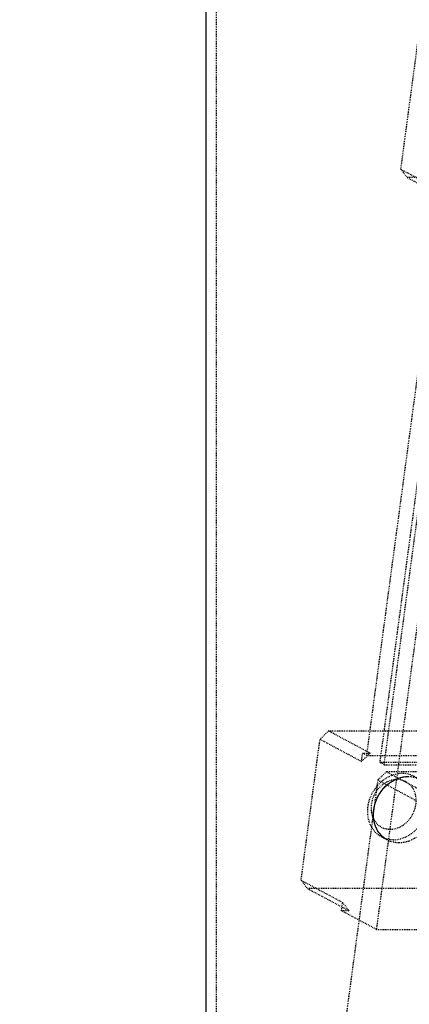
# Model space of a CAD drawing. Header units: millimetres. Extents: x -24622 to 2009, y -1603 to 2074.
# Tile 5 of 256: x -2402 to -2357, y 1018 to 1133. Entities that reach past the tile are written whole.
import ezdxf

# ---------------------------------------------------------------- set-up
doc = ezdxf.new("R2010")
doc.units = ezdxf.units.MM
doc.linetypes.add('HIDDEN', pattern=[0.2, 0.1, -0.1])
doc.layers.add('DEFAULT_2', color=8, linetype='HIDDEN')
doc.dimstyles.new('副本 12', dxfattribs={"dimtxt": 12, "dimasz": 6, "dimexe": 1, "dimexo": 1.2, "dimgap": 2, "dimtad": 0, "dimtxsty": 'Standard', "dimblk": 'OPEN30', "dimcen": 0, "dimclrd": 5, "dimclre": 3, "dimclrt": 256, "dimadec": 0, "dimazin": 2, "dimtm": 1e-09, "dimtfac": 0.6, "dimtofl": 0, "dimtmove": 0, "dimatfit": 3, "dimldrblk": 'OPEN30', "dimfxl": 0, "dimtolj": 1, "dimarcsym": 0})

# ---------------------------------------------------------------- blocks, each defined once
blk = doc.blocks.new('_Open30')
at = {"color": 0, "linetype": 'ByBlock', "lineweight": -2}
for p, q in [((-1, 0.268), (0, 0)), ((0, 0), (-1, -0.268)), ((0, 0), (-1, 0))]:
    blk.add_line(p, q, dxfattribs=at)
blk = doc.blocks.new('*D113')
at = {"color": 3, "linetype": 'ByBlock', "lineweight": -2}
for p, q in [((-2388.22, 1325.14), (-2587.02, 1325.14)), ((-2504.22, 910.21), (-2587.02, 910.21))]:
    blk.add_line(p, q, dxfattribs=at)
at = {"color": 5, "linetype": 'ByBlock', "lineweight": -2}
for p, q in [((-2586.02, 1319.14), (-2586.02, 1146.18)), ((-2586.02, 916.21), (-2586.02, 1089.18))]:
    blk.add_line(p, q, dxfattribs=at)
at = {"layer": 'Defpoints', "color": 0, "linetype": 'ByBlock'}
for p in [(-2586.02, 1325.14), (-2387.02, 1325.14), (-2503.02, 910.21)]:
    blk.add_point(p, dxfattribs=at)
at = {"color": 5, "linetype": 'ByBlock', "lineweight": -2, "xscale": 6, "yscale": 6, "zscale": 6}
for p, rotation in [((-2586.02, 1325.14), 90), ((-2586.02, 910.21), 270)]:
    blk.add_blockref('_Open30', p, dxfattribs=dict(at, rotation=rotation))
at = {"linetype": 'ByBlock', "insert": (-2586.02, 1117.68), "char_height": 12, "attachment_point": 5, "rotation": 90}
blk.add_mtext('\\A1;415{\\H0.7x;\\S0^ -50;}', dxfattribs=at)

msp = doc.modelspace()

# ---------------------------------------------------------------- linework, layer by layer
at = {"color": 7, "linetype": 'Continuous'}
msp.add_line((-2380.722, 1135.209), (-2380.722, 991.209), dxfattribs=at)
for points, start_tangent, end_tangent in [([(-2361.171, 1041.086), (-2360.853, 1042.252), (-2360.221, 1043.336), (-2359.384, 1044.167), (-2358.291, 1044.758), (-2357.189, 1044.949)], (0.1327882, 0.9911444), (0.9999999, -0.0003676)), ([(-2359.594, 1037.559), (-2360.487, 1038.308), (-2361.087, 1039.532), (-2361.171, 1041.086)], (-0.8805912, 0.4738767), (0.1327882, 0.9911444))]:
    msp.add_spline(points, degree=3, dxfattribs=dict(at, start_tangent=start_tangent, end_tangent=end_tangent))
at = {"layer": 'DEFAULT_2', "color": 8, "linetype": 'HIDDEN'}
for p, q in [((-2379.522, 1135.209), (-2379.522, 991.209)), ((-2358.02, 1115.686), (-2355.82, 1132.107)), ((-2347.287, 1128.569), (-2360.875, 1027.147)), ((-2358.02, 1115.686), (-2357.284, 1114.72)), ((-2358.02, 1115.686), (-2353.191, 1113.098)), ((-2357.284, 1114.72), (-2352.454, 1112.132)), ((-2311.384, 1114.72), (-2357.284, 1114.72)), ((-2361.99, 1047.415), (-2353.191, 1113.098)), ((-2360.445, 1046.587), (-2351.775, 1111.304)), ((-2359.962, 1046.328), (-2351.292, 1111.045)), ((-2366.437, 1050.262), (-2367.432, 1049.296)), ((-2361.607, 1047.674), (-2366.437, 1050.262)), ((-2366.437, 1050.262), (-2320.538, 1050.262)), ((-2369.632, 1032.875), (-2367.432, 1049.296)), ((-2367.432, 1049.296), (-2362.603, 1046.708)), ((-2362.603, 1046.708), (-2362.473, 1047.674)), ((-2361.607, 1047.674), (-2362.603, 1046.708)), ((-2361.99, 1047.415), (-2362.473, 1047.674)), ((-2362.473, 1047.674), (-2361.607, 1047.674)), ((-2361.99, 1047.415), (-2314.359, 1047.415)), ((-2359.962, 1046.328), (-2360.445, 1046.587)), ((-2312.814, 1046.587), (-2360.445, 1046.587)), ((-2359.962, 1046.328), (-2312.331, 1046.328)), ((-2359.716, 1045.5), (-2360.711, 1044.534)), ((-2353.437, 1042.135), (-2359.716, 1045.5)), ((-2309.486, 1045.5), (-2359.716, 1045.5)), ((-2360.711, 1044.534), (-2365.176, 1011.209)), ((-2354.432, 1041.169), (-2360.711, 1044.534)), ((-2359.596, 1037.56), (-2360.273, 1037.922)), ((-2369.632, 1032.875), (-2368.896, 1031.909)), ((-2369.632, 1032.875), (-2364.803, 1030.287)), ((-2368.896, 1031.909), (-2364.066, 1029.321)), ((-2322.996, 1031.909), (-2368.896, 1031.909)), ((-2364.932, 1029.321), (-2364.803, 1030.287)), ((-2364.803, 1030.287), (-2364.066, 1029.321)), ((-2360.875, 1027.147), (-2364.932, 1029.321)), ((-2364.066, 1029.321), (-2364.932, 1029.321)), ((-2360.875, 1027.147), (-2313.244, 1027.147))]:
    msp.add_line(p, q, dxfattribs=at)
for centre, radius, start, end in [((-2357.861, 1042.103), 3.208, 90.08005, 98.98102), ((-2357.173, 1040.805), 4.716, 141.27617, 146.90652)]:
    msp.add_arc(centre, radius, start, end, dxfattribs=at)
for points, start_tangent, end_tangent in [([(-2359.594, 1037.559), (-2360.47, 1038.287), (-2361.03, 1039.336), (-2361.209, 1040.586), (-2360.987, 1041.892), (-2359.483, 1044.089), (-2358.375, 1044.728), (-2357.189, 1044.949)], (-0.8817522, 0.471713), (1, 0)), ([(-2360.213, 1044.408), (-2359.946, 1044.613), (-2359.082, 1045.079)], (0.7687205, 0.6395849), (0.9333659, 0.3589263)), ([(-2359.082, 1045.079), (-2358.362, 1045.272)], (0.9333659, 0.3589263), (0.9879208, 0.1549594)), ([(-2358.901, 1037.584), (-2357.716, 1037.805), (-2356.607, 1038.444), (-2355.104, 1040.64), (-2354.881, 1041.946), (-2355.06, 1043.196), (-2355.619, 1044.245), (-2356.494, 1044.974)], (1, 0), (-0.8813649, 0.4724362)), ([(-2356.494, 1044.974), (-2357.505, 1045.29), (-2357.866, 1045.312)], (-0.8813649, 0.4724362), (-1, 0)), ([(-2357.189, 1044.949), (-2356.83, 1044.928), (-2355.82, 1044.612)], (1, 0), (0.8817522, -0.471713)), ([(-2358.478, 1044.605), (-2359.502, 1044.384), (-2360.429, 1043.756), (-2361.118, 1042.816), (-2361.464, 1041.707), (-2361.415, 1040.598), (-2360.978, 1039.658), (-2360.219, 1039.03), (-2359.254, 1038.809)], (-1, 0), (1, 0)), ([(-2360.853, 1043.755), (-2360.213, 1044.408)], (0.6256006, 0.7801435), (0.7687205, 0.6395849)), ([(-2359.254, 1038.809), (-2358.231, 1039.03), (-2357.304, 1039.658), (-2356.614, 1040.598), (-2356.268, 1041.707), (-2356.317, 1042.816), (-2356.755, 1043.756), (-2357.513, 1044.384), (-2358.478, 1044.605)], (1, 0), (-1, 0)), ([(-2355.82, 1044.612), (-2354.944, 1043.884), (-2354.384, 1042.835), (-2354.205, 1041.586), (-2354.427, 1040.279), (-2355.931, 1038.082), (-2357.04, 1037.443), (-2358.225, 1037.222)], (0.8817522, -0.471713), (-1, 0)), ([(-2361.471, 1039.141), (-2361.871, 1041.223), (-2361.124, 1043.38)], (-0.4710111, 0.8821273), (0.5459926, 0.83779)), ([(-2360.273, 1037.922), (-2360.955, 1038.434), (-2361.471, 1039.141)], (-0.8813617, 0.4724421), (-0.4710111, 0.8821273)), ([(-2358.901, 1037.584), (-2359.261, 1037.606), (-2360.273, 1037.922)], (-1, 0), (-0.8813617, 0.4724421)), ([(-2358.225, 1037.222), (-2358.584, 1037.243), (-2359.594, 1037.559)], (-1, 0), (-0.8817522, 0.471713))]:
    msp.add_spline(points, degree=3, dxfattribs=dict(at, start_tangent=start_tangent, end_tangent=end_tangent))

# ---------------------------------------------------------------- dimensions: what is measured, and where the dimension line sits
at = {"color": 5, "linetype": 'ByBlock'}
dim = msp.add_linear_dim(base=(-2586.024, 1325.144), p1=(-2503.022, 910.209), p2=(-2387.022, 1325.144), angle=90, text='415{\\H0.7x;\\S0^ -50;}', dimstyle='副本 12', dxfattribs=at)
dim.commit()
dim.dimension.update_dxf_attribs({"geometry": '*D113', "text_midpoint": (-2586.024, 1117.677)})

doc.saveas('drawing.dxf')
